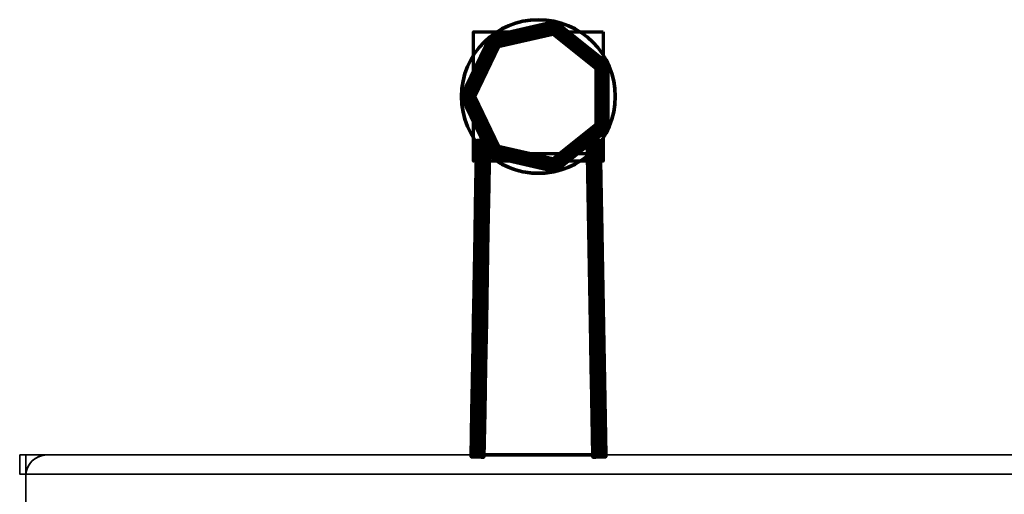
# Model space of a CAD drawing. Header units: millimetres. Extents: x -409 to 1909, y -74 to 34.
# Tile 46 of 91: x 991 to 1067, y -3 to 34. Entities that reach past the tile are written whole.
import ezdxf

# ---------------------------------------------------------------- set-up
doc = ezdxf.new("R2010")
doc.units = ezdxf.units.MM
doc.layers.add('151', color=7, linetype='Continuous')

msp = doc.modelspace()

# ---------------------------------------------------------------- linework, layer by layer
at = {"layer": '151', "color": 252, "linetype": 'Continuous', "lineweight": 70}
for p, q in [((1025.75, 0, 1262.5), (1026.186, 24.419, 1262.5)), ((1026.186, 24.419, 1239.5), (1025.75, 0, 1239.5)), ((1025.75, 0, 782.5), (1026.186, 24.419, 782.5)), ((1026.186, 24.419, 759.5), (1025.75, 0, 759.5)), ((1026.186, 24.419, 1262.5), (1026.186, 24.419, 1239.5)), ((1026.186, 24.419, 782.5), (1026.186, 24.419, 759.5)), ((1035.814, 24.419, 1239.5), (1035.814, 24.419, 1262.5)), ((1035.814, 24.419, 1262.5), (1036.25, 0, 1262.5)), ((1036.25, 0, 1239.5), (1035.814, 24.419, 1239.5)), ((1036.25, 0, 759.5), (1035.814, 24.419, 759.5)), ((1035.814, 24.419, 782.5), (1036.25, 0, 782.5)), ((1035.814, 24.419, 759.5), (1035.814, 24.419, 782.5)), ((1026.75, 0, 1238.5), (1027.168, 23.383, 1238.5)), ((1027.168, 23.383, 1263.5), (1026.75, 0, 1263.5)), ((1026.75, 0, 758.5), (1027.168, 23.383, 758.5)), ((1027.168, 23.383, 783.5), (1026.75, 0, 783.5)), ((1034.832, 23.383, 1238.5), (1035.25, 0, 1238.5)), ((1035.25, 0, 1263.5), (1034.832, 23.383, 1263.5)), ((1035.25, 0, 783.5), (1034.832, 23.383, 783.5)), ((1034.832, 23.383, 758.5), (1035.25, 0, 758.5)), ((1025.75, 0, 1262.5), (1025.75, 0, 1239.5)), ((1025.75, 0, 782.5), (1025.75, 0, 759.5)), ((1035.25, 0, 1238.5), (1026.75, 0, 1238.5)), ((1035.25, 0, 1263.5), (1026.75, 0, 1263.5)), ((1035.25, 0, 783.5), (1026.75, 0, 783.5)), ((1035.25, 0, 758.5), (1026.75, 0, 758.5)), ((1036.25, 0, 1262.5), (1036.25, 0, 1239.5)), ((1036.25, 0, 782.5), (1036.25, 0, 759.5))]:
    msp.add_line(p, q, dxfattribs=at)
at = {"layer": '151', "color": 7, "linetype": 'Continuous', "lineweight": 35}
for p, q in [((1069.35, 0, 2017.01), (992.65, 0, 2017.01)), ((1069.35, 0, 1.5), (992.65, 0, 1.5)), ((992.65, 0, 1.5), (992.65, 0, 2017.01)), ((1070.993, -1.5), (991.007, -1.5)), ((991, -38.35, 2017.01), (991, -1.65, 2017.01)), ((991, -1.65), (991, -1.65, 2017.01)), ((991, -1.65), (991, -38.35))]:
    msp.add_line(p, q, dxfattribs=at)
at = {"layer": '151', "color": 252, "linetype": 'Continuous', "lineweight": 70}
for centre, radius in [((1031, 28, 732), 6), ((1031, 28, 1291), 5)]:
    msp.add_circle(centre, radius, dxfattribs=at)
at = {"layer": '151', "color": 252, "linetype": 'Continuous', "lineweight": 70, "extrusion": (0, 0, -1)}
for centre, radius in [((-1031, 28, -1290), 6), ((-1031, 28, -731), 5)]:
    msp.add_circle(centre, radius, dxfattribs=at)
at = {"layer": '151', "color": 252, "linetype": 'Continuous', "lineweight": 70}
for centre in [(1031, 28, 1263.5), (1031, 28, 1238.5), (1031, 28, 783.5), (1031, 28, 758.5)]:
    msp.add_arc(centre, 6, 230.30404, 309.69596, dxfattribs=at)
at = {"layer": '151', "color": 7, "linetype": 'Continuous', "lineweight": 35, "extrusion": (0, 0, -1)}
msp.add_arc((-992.65, -1.65, -2017.01), 1.65, 0, 90, dxfattribs=at)
at = {"layer": '151', "color": 7, "linetype": 'Continuous', "lineweight": 35}
msp.add_arc((992.65, -1.65), 1.65, 174.78409, 180, dxfattribs=at)
at = {"layer": '151', "color": 252, "linetype": 'Continuous', "lineweight": 70, "extrusion": (2.44929e-16, -1, 0)}
for centre, start_param, end_param in [((1026.75, 0, 1262.5), 4.712389, 6.283185), ((1026.75, 0, 782.5), 4.712389, 6.283185), ((1035.25, 0, 1262.5), 3.141593, 4.712389), ((1035.25, 0, 782.5), 3.141593, 4.712389)]:
    msp.add_ellipse(centre, major_axis=(-1, 0), ratio=0.999841, start_param=start_param, end_param=end_param, dxfattribs=at)
at = {"layer": '151', "color": 7, "linetype": 'Continuous', "lineweight": 35, "extrusion": (0, -0.707107, 0.707107)}
msp.add_ellipse((992.65, -1.65, -0.15), major_axis=(0, 1.65, 1.65), ratio=0.707107, start_param=0, end_param=1.479762, dxfattribs=at)
at = {"layer": '151', "color": 252, "linetype": 'Continuous', "lineweight": 70, "extrusion": (0, -1, 0)}
for centre, start_param, end_param in [((1026.75, 0, 1239.5), 3.141593, 4.712389), ((1026.75, 0, 759.5), 3.141593, 4.712389), ((1035.25, 0, 1239.5), 4.712389, 6.283185), ((1035.25, 0, 759.5), 4.712389, 6.283185)]:
    msp.add_ellipse(centre, major_axis=(1, 0), ratio=0.999841, start_param=start_param, end_param=end_param, dxfattribs=at)
at = {"layer": '151', "color": 252, "linetype": 'Continuous', "lineweight": 70}
for points, knots in [([(1027.168, 23.383, 783.5), (1026.922, 23.588, 783.5), (1026.698, 23.809, 783.412), (1026.336, 24.215, 783.087), (1026.186, 24.419, 782.823), (1026.186, 24.419, 782.5)], [0, 0, 0, 0, 0.5, 0.5, 1, 1, 1, 1]), ([(1026.186, 24.419, 1239.5), (1026.186, 24.419, 1239.416), (1026.197, 24.404, 1239.331), (1026.235, 24.353, 1239.176), (1026.263, 24.317, 1239.104), (1026.348, 24.209, 1238.936), (1026.416, 24.127, 1238.848), (1026.595, 23.923, 1238.674), (1026.718, 23.794, 1238.6), (1026.95, 23.571, 1238.519), (1027.057, 23.475, 1238.5), (1027.168, 23.383, 1238.5)], [0, 0, 0, 0, 0.132781, 0.132781, 0.263679, 0.263679, 0.475624, 0.475624, 0.774041, 0.774041, 1, 1, 1, 1]), ([(1027.168, 23.383, 1263.5), (1026.922, 23.588, 1263.5), (1026.698, 23.809, 1263.412), (1026.336, 24.215, 1263.087), (1026.186, 24.419, 1262.823), (1026.186, 24.419, 1262.5)], [0, 0, 0, 0, 0.5, 0.5, 1, 1, 1, 1]), ([(1026.186, 24.419, 759.5), (1026.186, 24.419, 759.416), (1026.197, 24.404, 759.331), (1026.235, 24.353, 759.176), (1026.263, 24.317, 759.104), (1026.348, 24.209, 758.936), (1026.416, 24.127, 758.848), (1026.595, 23.923, 758.674), (1026.718, 23.794, 758.6), (1026.95, 23.571, 758.519), (1027.057, 23.475, 758.5), (1027.168, 23.383, 758.5)], [0, 0, 0, 0, 0.132781, 0.132781, 0.263679, 0.263679, 0.475624, 0.475624, 0.774041, 0.774041, 1, 1, 1, 1]), ([(1034.832, 23.383, 1238.5), (1035.078, 23.588, 1238.5), (1035.302, 23.809, 1238.588), (1035.664, 24.215, 1238.913), (1035.814, 24.419, 1239.177), (1035.814, 24.419, 1239.5)], [0, 0, 0, 0, 0.5, 0.5, 1, 1, 1, 1]), ([(1035.814, 24.419, 782.5), (1035.814, 24.419, 782.584), (1035.803, 24.404, 782.669), (1035.765, 24.353, 782.824), (1035.737, 24.317, 782.896), (1035.652, 24.209, 783.064), (1035.584, 24.127, 783.152), (1035.405, 23.923, 783.326), (1035.282, 23.794, 783.4), (1035.05, 23.571, 783.481), (1034.943, 23.475, 783.5), (1034.832, 23.383, 783.5)], [0, 0, 0, 0, 0.132781, 0.132781, 0.263679, 0.263679, 0.475624, 0.475624, 0.774041, 0.774041, 1, 1, 1, 1]), ([(1035.814, 24.419, 1262.5), (1035.814, 24.419, 1262.584), (1035.803, 24.404, 1262.669), (1035.765, 24.353, 1262.824), (1035.737, 24.317, 1262.896), (1035.652, 24.209, 1263.064), (1035.584, 24.127, 1263.152), (1035.405, 23.923, 1263.326), (1035.282, 23.794, 1263.4), (1035.05, 23.571, 1263.481), (1034.943, 23.475, 1263.5), (1034.832, 23.383, 1263.5)], [0, 0, 0, 0, 0.132781, 0.132781, 0.263679, 0.263679, 0.475624, 0.475624, 0.774041, 0.774041, 1, 1, 1, 1]), ([(1034.832, 23.383, 758.5), (1035.078, 23.588, 758.5), (1035.302, 23.809, 758.588), (1035.664, 24.215, 758.913), (1035.814, 24.419, 759.177), (1035.814, 24.419, 759.5)], [0, 0, 0, 0, 0.5, 0.5, 1, 1, 1, 1])]:
    msp.add_open_spline(points, degree=3, knots=knots, dxfattribs=at)

# ---------------------------------------------------------------- meshes
mesh = msp.add_polymesh((8, 8), dxfattribs=at)
for k, corner in enumerate([(1025, 28, 732), (1025, 28, 811.714), (1025, 28, 891.429), (1025, 28, 971.143), (1025, 28, 1050.857), (1025, 28, 1130.571), (1025, 28, 1210.286), (1025, 28, 1290), (1027.259, 23.309, 732), (1027.259, 23.309, 811.714), (1027.259, 23.309, 891.429), (1027.259, 23.309, 971.143), (1027.259, 23.309, 1050.857), (1027.259, 23.309, 1130.571), (1027.259, 23.309, 1210.286), (1027.259, 23.309, 1290), (1032.335, 22.15, 732), (1032.335, 22.15, 811.714), (1032.335, 22.15, 891.429), (1032.335, 22.15, 971.143), (1032.335, 22.15, 1050.857), (1032.335, 22.15, 1130.571), (1032.335, 22.15, 1210.286), (1032.335, 22.15, 1290), (1036.406, 25.397, 732), (1036.406, 25.397, 811.714), (1036.406, 25.397, 891.429), (1036.406, 25.397, 971.143), (1036.406, 25.397, 1050.857), (1036.406, 25.397, 1130.571), (1036.406, 25.397, 1210.286), (1036.406, 25.397, 1290), (1036.406, 30.603, 732), (1036.406, 30.603, 811.714), (1036.406, 30.603, 891.429), (1036.406, 30.603, 971.143), (1036.406, 30.603, 1050.857), (1036.406, 30.603, 1130.571), (1036.406, 30.603, 1210.286), (1036.406, 30.603, 1290), (1032.335, 33.85, 732), (1032.335, 33.85, 811.714), (1032.335, 33.85, 891.429), (1032.335, 33.85, 971.143), (1032.335, 33.85, 1050.857), (1032.335, 33.85, 1130.571), (1032.335, 33.85, 1210.286), (1032.335, 33.85, 1290), (1027.259, 32.691, 732), (1027.259, 32.691, 811.714), (1027.259, 32.691, 891.429), (1027.259, 32.691, 971.143), (1027.259, 32.691, 1050.857), (1027.259, 32.691, 1130.571), (1027.259, 32.691, 1210.286), (1027.259, 32.691, 1290), (1025, 28, 732), (1025, 28, 811.714), (1025, 28, 891.429), (1025, 28, 971.143), (1025, 28, 1050.857), (1025, 28, 1130.571), (1025, 28, 1210.286), (1025, 28, 1290)]):
    mesh.set_mesh_vertex(divmod(k, 8), corner)
mesh = msp.add_polymesh((8, 8), dxfattribs=at)
for k, corner in enumerate([(1025, 28, 1290), (1025.025, 28, 1290.223), (1025.099, 28, 1290.434), (1025.218, 28, 1290.623), (1025.377, 28, 1290.782), (1025.566, 28, 1290.901), (1025.777, 28, 1290.975), (1026, 28, 1291), (1027.259, 23.309, 1290), (1027.275, 23.329, 1290.223), (1027.321, 23.386, 1290.434), (1027.395, 23.48, 1290.623), (1027.494, 23.603, 1290.782), (1027.612, 23.752, 1290.901), (1027.744, 23.917, 1290.975), (1027.883, 24.091, 1291), (1032.335, 22.15, 1290), (1032.33, 22.175, 1290.223), (1032.313, 22.247, 1290.434), (1032.287, 22.363, 1290.623), (1032.251, 22.518, 1290.782), (1032.209, 22.702, 1290.901), (1032.162, 22.908, 1290.975), (1032.113, 23.125, 1291), (1036.406, 25.397, 1290), (1036.383, 25.408, 1290.223), (1036.317, 25.44, 1290.434), (1036.209, 25.491, 1290.623), (1036.067, 25.56, 1290.782), (1035.896, 25.642, 1290.901), (1035.705, 25.734, 1290.975), (1035.505, 25.831, 1291), (1036.406, 30.603, 1290), (1036.383, 30.592, 1290.223), (1036.317, 30.56, 1290.434), (1036.209, 30.509, 1290.623), (1036.067, 30.44, 1290.782), (1035.896, 30.358, 1290.901), (1035.705, 30.266, 1290.975), (1035.505, 30.169, 1291), (1032.335, 33.85, 1290), (1032.33, 33.825, 1290.223), (1032.313, 33.753, 1290.434), (1032.287, 33.637, 1290.623), (1032.251, 33.482, 1290.782), (1032.209, 33.298, 1290.901), (1032.162, 33.092, 1290.975), (1032.113, 32.875, 1291), (1027.259, 32.691, 1290), (1027.275, 32.671, 1290.223), (1027.321, 32.614, 1290.434), (1027.395, 32.52, 1290.623), (1027.494, 32.397, 1290.782), (1027.612, 32.248, 1290.901), (1027.744, 32.083, 1290.975), (1027.883, 31.909, 1291), (1025, 28, 1290), (1025.025, 28, 1290.223), (1025.099, 28, 1290.434), (1025.218, 28, 1290.623), (1025.377, 28, 1290.782), (1025.566, 28, 1290.901), (1025.777, 28, 1290.975), (1026, 28, 1291)]):
    mesh.set_mesh_vertex(divmod(k, 8), corner)
mesh = msp.add_polymesh((8, 8), dxfattribs=at)
for k, corner in enumerate([(1026, 28, 731), (1025.777, 28, 731.025), (1025.566, 28, 731.099), (1025.377, 28, 731.218), (1025.218, 28, 731.377), (1025.099, 28, 731.566), (1025.025, 28, 731.777), (1025, 28, 732), (1027.883, 24.091, 731), (1027.744, 23.917, 731.025), (1027.612, 23.752, 731.099), (1027.494, 23.603, 731.218), (1027.395, 23.48, 731.377), (1027.321, 23.386, 731.566), (1027.275, 23.329, 731.777), (1027.259, 23.309, 732), (1032.113, 23.125, 731), (1032.162, 22.908, 731.025), (1032.209, 22.702, 731.099), (1032.251, 22.518, 731.218), (1032.287, 22.363, 731.377), (1032.313, 22.247, 731.566), (1032.33, 22.175, 731.777), (1032.335, 22.15, 732), (1035.505, 25.831, 731), (1035.705, 25.734, 731.025), (1035.896, 25.642, 731.099), (1036.067, 25.56, 731.218), (1036.209, 25.491, 731.377), (1036.317, 25.44, 731.566), (1036.383, 25.408, 731.777), (1036.406, 25.397, 732), (1035.505, 30.169, 731), (1035.705, 30.266, 731.025), (1035.896, 30.358, 731.099), (1036.067, 30.44, 731.218), (1036.209, 30.509, 731.377), (1036.317, 30.56, 731.566), (1036.383, 30.592, 731.777), (1036.406, 30.603, 732), (1032.113, 32.875, 731), (1032.162, 33.092, 731.025), (1032.209, 33.298, 731.099), (1032.251, 33.482, 731.218), (1032.287, 33.637, 731.377), (1032.313, 33.753, 731.566), (1032.33, 33.825, 731.777), (1032.335, 33.85, 732), (1027.883, 31.909, 731), (1027.744, 32.083, 731.025), (1027.612, 32.248, 731.099), (1027.494, 32.397, 731.218), (1027.395, 32.52, 731.377), (1027.321, 32.614, 731.566), (1027.275, 32.671, 731.777), (1027.259, 32.691, 732), (1026, 28, 731), (1025.777, 28, 731.025), (1025.566, 28, 731.099), (1025.377, 28, 731.218), (1025.218, 28, 731.377), (1025.099, 28, 731.566), (1025.025, 28, 731.777), (1025, 28, 732)]):
    mesh.set_mesh_vertex(divmod(k, 8), corner)
mesh = msp.add_polymesh((2, 2), dxfattribs=at)
for k, corner in enumerate([(1036.06, 33.06, 1291), (1036.06, 22.94, 1291), (1025.94, 33.06, 1291), (1025.94, 22.94, 1291)]):
    mesh.set_mesh_vertex(divmod(k, 2), corner)
mesh = msp.add_polymesh((2, 2), dxfattribs=at)
for k, corner in enumerate([(1036.06, 33.06, 731), (1036.06, 22.94, 731), (1025.94, 33.06, 731), (1025.94, 22.94, 731)]):
    mesh.set_mesh_vertex(divmod(k, 2), corner)
mesh = msp.add_polymesh((8, 8), dxfattribs=at)
for k, corner in enumerate([(1027.189, 24.547, 1263.5), (1027.125, 21.017, 1263.5), (1027.062, 17.487, 1263.5), (1026.999, 13.957, 1263.5), (1026.936, 10.426, 1263.5), (1026.873, 6.896, 1263.5), (1026.81, 3.366, 1263.5), (1026.747, -0.164, 1263.5), (1026.966, 24.551, 1263.475), (1026.903, 21.021, 1263.475), (1026.84, 17.491, 1263.475), (1026.777, 13.961, 1263.475), (1026.714, 10.43, 1263.475), (1026.651, 6.9, 1263.475), (1026.588, 3.37, 1263.475), (1026.525, -0.16, 1263.475), (1026.755, 24.555, 1263.401), (1026.692, 21.025, 1263.401), (1026.629, 17.495, 1263.401), (1026.566, 13.964, 1263.401), (1026.503, 10.434, 1263.401), (1026.439, 6.904, 1263.401), (1026.376, 3.374, 1263.401), (1026.313, -0.157, 1263.401), (1026.565, 24.558, 1263.282), (1026.502, 21.028, 1263.282), (1026.439, 17.498, 1263.282), (1026.376, 13.968, 1263.282), (1026.313, 10.437, 1263.282), (1026.25, 6.907, 1263.282), (1026.187, 3.377, 1263.282), (1026.124, -0.153, 1263.282), (1026.407, 24.561, 1263.123), (1026.344, 21.031, 1263.123), (1026.281, 17.501, 1263.123), (1026.218, 13.971, 1263.123), (1026.155, 10.44, 1263.123), (1026.092, 6.91, 1263.123), (1026.029, 3.38, 1263.123), (1025.966, -0.15, 1263.123), (1026.288, 24.563, 1262.934), (1026.225, 21.033, 1262.934), (1026.162, 17.503, 1262.934), (1026.099, 13.973, 1262.934), (1026.036, 10.442, 1262.934), (1025.972, 6.912, 1262.934), (1025.909, 3.382, 1262.934), (1025.846, -0.148, 1262.934), (1026.214, 24.565, 1262.723), (1026.151, 21.034, 1262.723), (1026.088, 17.504, 1262.723), (1026.025, 13.974, 1262.723), (1025.962, 10.444, 1262.723), (1025.899, 6.914, 1262.723), (1025.835, 3.383, 1262.723), (1025.772, -0.147, 1262.723), (1026.189, 24.565, 1262.5), (1026.126, 21.035, 1262.5), (1026.063, 17.505, 1262.5), (1026, 13.974, 1262.5), (1025.937, 10.444, 1262.5), (1025.873, 6.914, 1262.5), (1025.81, 3.384, 1262.5), (1025.747, -0.147, 1262.5)]):
    mesh.set_mesh_vertex(divmod(k, 8), corner)
mesh = msp.add_polymesh((8, 8), dxfattribs=at)
for k, corner in enumerate([(1026.747, -0.164, 1238.5), (1026.81, 3.366, 1238.5), (1026.873, 6.896, 1238.5), (1026.936, 10.426, 1238.5), (1026.999, 13.957, 1238.5), (1027.062, 17.487, 1238.5), (1027.125, 21.017, 1238.5), (1027.189, 24.547, 1238.5), (1026.525, -0.16, 1238.525), (1026.588, 3.37, 1238.525), (1026.651, 6.9, 1238.525), (1026.714, 10.43, 1238.525), (1026.777, 13.961, 1238.525), (1026.84, 17.491, 1238.525), (1026.903, 21.021, 1238.525), (1026.966, 24.551, 1238.525), (1026.313, -0.157, 1238.599), (1026.376, 3.374, 1238.599), (1026.439, 6.904, 1238.599), (1026.503, 10.434, 1238.599), (1026.566, 13.964, 1238.599), (1026.629, 17.495, 1238.599), (1026.692, 21.025, 1238.599), (1026.755, 24.555, 1238.599), (1026.124, -0.153, 1238.718), (1026.187, 3.377, 1238.718), (1026.25, 6.907, 1238.718), (1026.313, 10.437, 1238.718), (1026.376, 13.968, 1238.718), (1026.439, 17.498, 1238.718), (1026.502, 21.028, 1238.718), (1026.565, 24.558, 1238.718), (1025.966, -0.15, 1238.877), (1026.029, 3.38, 1238.877), (1026.092, 6.91, 1238.877), (1026.155, 10.44, 1238.877), (1026.218, 13.971, 1238.877), (1026.281, 17.501, 1238.877), (1026.344, 21.031, 1238.877), (1026.407, 24.561, 1238.877), (1025.846, -0.148, 1239.066), (1025.909, 3.382, 1239.066), (1025.972, 6.912, 1239.066), (1026.036, 10.442, 1239.066), (1026.099, 13.973, 1239.066), (1026.162, 17.503, 1239.066), (1026.225, 21.033, 1239.066), (1026.288, 24.563, 1239.066), (1025.772, -0.147, 1239.277), (1025.835, 3.383, 1239.277), (1025.899, 6.914, 1239.277), (1025.962, 10.444, 1239.277), (1026.025, 13.974, 1239.277), (1026.088, 17.504, 1239.277), (1026.151, 21.034, 1239.277), (1026.214, 24.565, 1239.277), (1025.747, -0.147, 1239.5), (1025.81, 3.384, 1239.5), (1025.873, 6.914, 1239.5), (1025.937, 10.444, 1239.5), (1026, 13.974, 1239.5), (1026.063, 17.505, 1239.5), (1026.126, 21.035, 1239.5), (1026.189, 24.565, 1239.5)]):
    mesh.set_mesh_vertex(divmod(k, 8), corner)
mesh = msp.add_polymesh((8, 8), dxfattribs=at)
for k, corner in enumerate([(1027.189, 24.547, 783.5), (1027.125, 21.017, 783.5), (1027.062, 17.487, 783.5), (1026.999, 13.957, 783.5), (1026.936, 10.426, 783.5), (1026.873, 6.896, 783.5), (1026.81, 3.366, 783.5), (1026.747, -0.164, 783.5), (1026.966, 24.551, 783.475), (1026.903, 21.021, 783.475), (1026.84, 17.491, 783.475), (1026.777, 13.961, 783.475), (1026.714, 10.43, 783.475), (1026.651, 6.9, 783.475), (1026.588, 3.37, 783.475), (1026.525, -0.16, 783.475), (1026.755, 24.555, 783.401), (1026.692, 21.025, 783.401), (1026.629, 17.495, 783.401), (1026.566, 13.964, 783.401), (1026.503, 10.434, 783.401), (1026.439, 6.904, 783.401), (1026.376, 3.374, 783.401), (1026.313, -0.157, 783.401), (1026.565, 24.558, 783.282), (1026.502, 21.028, 783.282), (1026.439, 17.498, 783.282), (1026.376, 13.968, 783.282), (1026.313, 10.437, 783.282), (1026.25, 6.907, 783.282), (1026.187, 3.377, 783.282), (1026.124, -0.153, 783.282), (1026.407, 24.561, 783.123), (1026.344, 21.031, 783.123), (1026.281, 17.501, 783.123), (1026.218, 13.971, 783.123), (1026.155, 10.44, 783.123), (1026.092, 6.91, 783.123), (1026.029, 3.38, 783.123), (1025.966, -0.15, 783.123), (1026.288, 24.563, 782.934), (1026.225, 21.033, 782.934), (1026.162, 17.503, 782.934), (1026.099, 13.973, 782.934), (1026.036, 10.442, 782.934), (1025.972, 6.912, 782.934), (1025.909, 3.382, 782.934), (1025.846, -0.148, 782.934), (1026.214, 24.565, 782.723), (1026.151, 21.034, 782.723), (1026.088, 17.504, 782.723), (1026.025, 13.974, 782.723), (1025.962, 10.444, 782.723), (1025.899, 6.914, 782.723), (1025.835, 3.383, 782.723), (1025.772, -0.147, 782.723), (1026.189, 24.565, 782.5), (1026.126, 21.035, 782.5), (1026.063, 17.505, 782.5), (1026, 13.974, 782.5), (1025.937, 10.444, 782.5), (1025.873, 6.914, 782.5), (1025.81, 3.384, 782.5), (1025.747, -0.147, 782.5)]):
    mesh.set_mesh_vertex(divmod(k, 8), corner)
mesh = msp.add_polymesh((8, 8), dxfattribs=at)
for k, corner in enumerate([(1026.747, -0.164, 758.5), (1026.81, 3.366, 758.5), (1026.873, 6.896, 758.5), (1026.936, 10.426, 758.5), (1026.999, 13.957, 758.5), (1027.062, 17.487, 758.5), (1027.125, 21.017, 758.5), (1027.189, 24.547, 758.5), (1026.525, -0.16, 758.525), (1026.588, 3.37, 758.525), (1026.651, 6.9, 758.525), (1026.714, 10.43, 758.525), (1026.777, 13.961, 758.525), (1026.84, 17.491, 758.525), (1026.903, 21.021, 758.525), (1026.966, 24.551, 758.525), (1026.313, -0.157, 758.599), (1026.376, 3.374, 758.599), (1026.439, 6.904, 758.599), (1026.503, 10.434, 758.599), (1026.566, 13.964, 758.599), (1026.629, 17.495, 758.599), (1026.692, 21.025, 758.599), (1026.755, 24.555, 758.599), (1026.124, -0.153, 758.718), (1026.187, 3.377, 758.718), (1026.25, 6.907, 758.718), (1026.313, 10.437, 758.718), (1026.376, 13.968, 758.718), (1026.439, 17.498, 758.718), (1026.502, 21.028, 758.718), (1026.565, 24.558, 758.718), (1025.966, -0.15, 758.877), (1026.029, 3.38, 758.877), (1026.092, 6.91, 758.877), (1026.155, 10.44, 758.877), (1026.218, 13.971, 758.877), (1026.281, 17.501, 758.877), (1026.344, 21.031, 758.877), (1026.407, 24.561, 758.877), (1025.846, -0.148, 759.066), (1025.909, 3.382, 759.066), (1025.972, 6.912, 759.066), (1026.036, 10.442, 759.066), (1026.099, 13.973, 759.066), (1026.162, 17.503, 759.066), (1026.225, 21.033, 759.066), (1026.288, 24.563, 759.066), (1025.772, -0.147, 759.277), (1025.835, 3.383, 759.277), (1025.899, 6.914, 759.277), (1025.962, 10.444, 759.277), (1026.025, 13.974, 759.277), (1026.088, 17.504, 759.277), (1026.151, 21.034, 759.277), (1026.214, 24.565, 759.277), (1025.747, -0.147, 759.5), (1025.81, 3.384, 759.5), (1025.873, 6.914, 759.5), (1025.937, 10.444, 759.5), (1026, 13.974, 759.5), (1026.063, 17.505, 759.5), (1026.126, 21.035, 759.5), (1026.189, 24.565, 759.5)]):
    mesh.set_mesh_vertex(divmod(k, 8), corner)
mesh = msp.add_polymesh((2, 2), dxfattribs=at)
for k, corner in enumerate([(1026.186, 24.419, 1239.5), (1026.186, 24.419, 1262.5), (1025.75, 0, 1239.5), (1025.75, 0, 1262.5)]):
    mesh.set_mesh_vertex(divmod(k, 2), corner)
mesh = msp.add_polymesh((2, 2), dxfattribs=at)
for k, corner in enumerate([(1026.186, 24.419, 759.5), (1026.186, 24.419, 782.5), (1025.75, 0, 759.5), (1025.75, 0, 782.5)]):
    mesh.set_mesh_vertex(divmod(k, 2), corner)
mesh = msp.add_polymesh((8, 8), dxfattribs=at)
for k, corner in enumerate([(1034.811, 24.547, 1238.5), (1034.875, 21.017, 1238.5), (1034.938, 17.487, 1238.5), (1035.001, 13.957, 1238.5), (1035.064, 10.426, 1238.5), (1035.127, 6.896, 1238.5), (1035.19, 3.366, 1238.5), (1035.253, -0.164, 1238.5), (1035.034, 24.551, 1238.525), (1035.097, 21.021, 1238.525), (1035.16, 17.491, 1238.525), (1035.223, 13.961, 1238.525), (1035.286, 10.43, 1238.525), (1035.349, 6.9, 1238.525), (1035.412, 3.37, 1238.525), (1035.475, -0.16, 1238.525), (1035.245, 24.555, 1238.599), (1035.308, 21.025, 1238.599), (1035.371, 17.495, 1238.599), (1035.434, 13.964, 1238.599), (1035.497, 10.434, 1238.599), (1035.561, 6.904, 1238.599), (1035.624, 3.374, 1238.599), (1035.687, -0.157, 1238.599), (1035.435, 24.558, 1238.718), (1035.498, 21.028, 1238.718), (1035.561, 17.498, 1238.718), (1035.624, 13.968, 1238.718), (1035.687, 10.437, 1238.718), (1035.75, 6.907, 1238.718), (1035.813, 3.377, 1238.718), (1035.876, -0.153, 1238.718), (1035.593, 24.561, 1238.877), (1035.656, 21.031, 1238.877), (1035.719, 17.501, 1238.877), (1035.782, 13.971, 1238.877), (1035.845, 10.44, 1238.877), (1035.908, 6.91, 1238.877), (1035.971, 3.38, 1238.877), (1036.034, -0.15, 1238.877), (1035.712, 24.563, 1239.066), (1035.775, 21.033, 1239.066), (1035.838, 17.503, 1239.066), (1035.901, 13.973, 1239.066), (1035.964, 10.442, 1239.066), (1036.028, 6.912, 1239.066), (1036.091, 3.382, 1239.066), (1036.154, -0.148, 1239.066), (1035.786, 24.565, 1239.277), (1035.849, 21.034, 1239.277), (1035.912, 17.504, 1239.277), (1035.975, 13.974, 1239.277), (1036.038, 10.444, 1239.277), (1036.101, 6.914, 1239.277), (1036.165, 3.383, 1239.277), (1036.228, -0.147, 1239.277), (1035.811, 24.565, 1239.5), (1035.874, 21.035, 1239.5), (1035.937, 17.505, 1239.5), (1036, 13.974, 1239.5), (1036.063, 10.444, 1239.5), (1036.127, 6.914, 1239.5), (1036.19, 3.384, 1239.5), (1036.253, -0.147, 1239.5)]):
    mesh.set_mesh_vertex(divmod(k, 8), corner)
mesh = msp.add_polymesh((8, 8), dxfattribs=at)
for k, corner in enumerate([(1035.253, -0.164, 1263.5), (1035.19, 3.366, 1263.5), (1035.127, 6.896, 1263.5), (1035.064, 10.426, 1263.5), (1035.001, 13.957, 1263.5), (1034.938, 17.487, 1263.5), (1034.875, 21.017, 1263.5), (1034.811, 24.547, 1263.5), (1035.475, -0.16, 1263.475), (1035.412, 3.37, 1263.475), (1035.349, 6.9, 1263.475), (1035.286, 10.43, 1263.475), (1035.223, 13.961, 1263.475), (1035.16, 17.491, 1263.475), (1035.097, 21.021, 1263.475), (1035.034, 24.551, 1263.475), (1035.687, -0.157, 1263.401), (1035.624, 3.374, 1263.401), (1035.561, 6.904, 1263.401), (1035.497, 10.434, 1263.401), (1035.434, 13.964, 1263.401), (1035.371, 17.495, 1263.401), (1035.308, 21.025, 1263.401), (1035.245, 24.555, 1263.401), (1035.876, -0.153, 1263.282), (1035.813, 3.377, 1263.282), (1035.75, 6.907, 1263.282), (1035.687, 10.437, 1263.282), (1035.624, 13.968, 1263.282), (1035.561, 17.498, 1263.282), (1035.498, 21.028, 1263.282), (1035.435, 24.558, 1263.282), (1036.034, -0.15, 1263.123), (1035.971, 3.38, 1263.123), (1035.908, 6.91, 1263.123), (1035.845, 10.44, 1263.123), (1035.782, 13.971, 1263.123), (1035.719, 17.501, 1263.123), (1035.656, 21.031, 1263.123), (1035.593, 24.561, 1263.123), (1036.154, -0.148, 1262.934), (1036.091, 3.382, 1262.934), (1036.028, 6.912, 1262.934), (1035.964, 10.442, 1262.934), (1035.901, 13.973, 1262.934), (1035.838, 17.503, 1262.934), (1035.775, 21.033, 1262.934), (1035.712, 24.563, 1262.934), (1036.228, -0.147, 1262.723), (1036.165, 3.383, 1262.723), (1036.101, 6.914, 1262.723), (1036.038, 10.444, 1262.723), (1035.975, 13.974, 1262.723), (1035.912, 17.504, 1262.723), (1035.849, 21.034, 1262.723), (1035.786, 24.565, 1262.723), (1036.253, -0.147, 1262.5), (1036.19, 3.384, 1262.5), (1036.127, 6.914, 1262.5), (1036.063, 10.444, 1262.5), (1036, 13.974, 1262.5), (1035.937, 17.505, 1262.5), (1035.874, 21.035, 1262.5), (1035.811, 24.565, 1262.5)]):
    mesh.set_mesh_vertex(divmod(k, 8), corner)
mesh = msp.add_polymesh((8, 8), dxfattribs=at)
for k, corner in enumerate([(1035.253, -0.164, 783.5), (1035.19, 3.366, 783.5), (1035.127, 6.896, 783.5), (1035.064, 10.426, 783.5), (1035.001, 13.957, 783.5), (1034.938, 17.487, 783.5), (1034.875, 21.017, 783.5), (1034.811, 24.547, 783.5), (1035.475, -0.16, 783.475), (1035.412, 3.37, 783.475), (1035.349, 6.9, 783.475), (1035.286, 10.43, 783.475), (1035.223, 13.961, 783.475), (1035.16, 17.491, 783.475), (1035.097, 21.021, 783.475), (1035.034, 24.551, 783.475), (1035.687, -0.157, 783.401), (1035.624, 3.374, 783.401), (1035.561, 6.904, 783.401), (1035.497, 10.434, 783.401), (1035.434, 13.964, 783.401), (1035.371, 17.495, 783.401), (1035.308, 21.025, 783.401), (1035.245, 24.555, 783.401), (1035.876, -0.153, 783.282), (1035.813, 3.377, 783.282), (1035.75, 6.907, 783.282), (1035.687, 10.437, 783.282), (1035.624, 13.968, 783.282), (1035.561, 17.498, 783.282), (1035.498, 21.028, 783.282), (1035.435, 24.558, 783.282), (1036.034, -0.15, 783.123), (1035.971, 3.38, 783.123), (1035.908, 6.91, 783.123), (1035.845, 10.44, 783.123), (1035.782, 13.971, 783.123), (1035.719, 17.501, 783.123), (1035.656, 21.031, 783.123), (1035.593, 24.561, 783.123), (1036.154, -0.148, 782.934), (1036.091, 3.382, 782.934), (1036.028, 6.912, 782.934), (1035.964, 10.442, 782.934), (1035.901, 13.973, 782.934), (1035.838, 17.503, 782.934), (1035.775, 21.033, 782.934), (1035.712, 24.563, 782.934), (1036.228, -0.147, 782.723), (1036.165, 3.383, 782.723), (1036.101, 6.914, 782.723), (1036.038, 10.444, 782.723), (1035.975, 13.974, 782.723), (1035.912, 17.504, 782.723), (1035.849, 21.034, 782.723), (1035.786, 24.565, 782.723), (1036.253, -0.147, 782.5), (1036.19, 3.384, 782.5), (1036.127, 6.914, 782.5), (1036.063, 10.444, 782.5), (1036, 13.974, 782.5), (1035.937, 17.505, 782.5), (1035.874, 21.035, 782.5), (1035.811, 24.565, 782.5)]):
    mesh.set_mesh_vertex(divmod(k, 8), corner)
mesh = msp.add_polymesh((8, 8), dxfattribs=at)
for k, corner in enumerate([(1034.811, 24.547, 758.5), (1034.875, 21.017, 758.5), (1034.938, 17.487, 758.5), (1035.001, 13.957, 758.5), (1035.064, 10.426, 758.5), (1035.127, 6.896, 758.5), (1035.19, 3.366, 758.5), (1035.253, -0.164, 758.5), (1035.034, 24.551, 758.525), (1035.097, 21.021, 758.525), (1035.16, 17.491, 758.525), (1035.223, 13.961, 758.525), (1035.286, 10.43, 758.525), (1035.349, 6.9, 758.525), (1035.412, 3.37, 758.525), (1035.475, -0.16, 758.525), (1035.245, 24.555, 758.599), (1035.308, 21.025, 758.599), (1035.371, 17.495, 758.599), (1035.434, 13.964, 758.599), (1035.497, 10.434, 758.599), (1035.561, 6.904, 758.599), (1035.624, 3.374, 758.599), (1035.687, -0.157, 758.599), (1035.435, 24.558, 758.718), (1035.498, 21.028, 758.718), (1035.561, 17.498, 758.718), (1035.624, 13.968, 758.718), (1035.687, 10.437, 758.718), (1035.75, 6.907, 758.718), (1035.813, 3.377, 758.718), (1035.876, -0.153, 758.718), (1035.593, 24.561, 758.877), (1035.656, 21.031, 758.877), (1035.719, 17.501, 758.877), (1035.782, 13.971, 758.877), (1035.845, 10.44, 758.877), (1035.908, 6.91, 758.877), (1035.971, 3.38, 758.877), (1036.034, -0.15, 758.877), (1035.712, 24.563, 759.066), (1035.775, 21.033, 759.066), (1035.838, 17.503, 759.066), (1035.901, 13.973, 759.066), (1035.964, 10.442, 759.066), (1036.028, 6.912, 759.066), (1036.091, 3.382, 759.066), (1036.154, -0.148, 759.066), (1035.786, 24.565, 759.277), (1035.849, 21.034, 759.277), (1035.912, 17.504, 759.277), (1035.975, 13.974, 759.277), (1036.038, 10.444, 759.277), (1036.101, 6.914, 759.277), (1036.165, 3.383, 759.277), (1036.228, -0.147, 759.277), (1035.811, 24.565, 759.5), (1035.874, 21.035, 759.5), (1035.937, 17.505, 759.5), (1036, 13.974, 759.5), (1036.063, 10.444, 759.5), (1036.127, 6.914, 759.5), (1036.19, 3.384, 759.5), (1036.253, -0.147, 759.5)]):
    mesh.set_mesh_vertex(divmod(k, 8), corner)
mesh = msp.add_polymesh((2, 2), dxfattribs=at)
for k, corner in enumerate([(1036.25, 0, 1239.5), (1036.25, 0, 1262.5), (1035.814, 24.419, 1239.5), (1035.814, 24.419, 1262.5)]):
    mesh.set_mesh_vertex(divmod(k, 2), corner)
mesh = msp.add_polymesh((2, 2), dxfattribs=at)
for k, corner in enumerate([(1036.25, 0, 759.5), (1036.25, 0, 782.5), (1035.814, 24.419, 759.5), (1035.814, 24.419, 782.5)]):
    mesh.set_mesh_vertex(divmod(k, 2), corner)
mesh = msp.add_polymesh((2, 2), dxfattribs=at)
for k, corner in enumerate([(1026.699, 23.524, 1263.5), (1026.699, 0, 1263.5), (1035.301, 23.524, 1263.5), (1035.301, 0, 1263.5)]):
    mesh.set_mesh_vertex(divmod(k, 2), corner)
mesh = msp.add_polymesh((2, 2), dxfattribs=at)
for k, corner in enumerate([(1026.699, 23.524, 1238.5), (1026.699, 0, 1238.5), (1035.301, 23.524, 1238.5), (1035.301, 0, 1238.5)]):
    mesh.set_mesh_vertex(divmod(k, 2), corner)
mesh = msp.add_polymesh((2, 2), dxfattribs=at)
for k, corner in enumerate([(1026.699, 23.524, 758.5), (1026.699, 0, 758.5), (1035.301, 23.524, 758.5), (1035.301, 0, 758.5)]):
    mesh.set_mesh_vertex(divmod(k, 2), corner)
mesh = msp.add_polymesh((2, 2), dxfattribs=at)
for k, corner in enumerate([(1026.699, 23.524, 783.5), (1026.699, 0, 783.5), (1035.301, 23.524, 783.5), (1035.301, 0, 783.5)]):
    mesh.set_mesh_vertex(divmod(k, 2), corner)
at = {"layer": '151', "color": 7, "linetype": 'Continuous', "lineweight": 35}
mesh = msp.add_polymesh((2, 2), dxfattribs=at)
for k, corner in enumerate([(1071, -40, 2017.01), (1071, 0, 2017.01), (991, -40, 2017.01), (991, 0, 2017.01)]):
    mesh.set_mesh_vertex(divmod(k, 2), corner)
at = {"layer": '151', "color": 252, "linetype": 'Continuous', "lineweight": 70}
mesh = msp.add_polymesh((2, 2), dxfattribs=at)
for k, corner in enumerate([(1025.75, 0, 1238.5), (1025.75, 0, 1263.5), (1036.25, 0, 1238.5), (1036.25, 0, 1263.5)]):
    mesh.set_mesh_vertex(divmod(k, 2), corner)
mesh = msp.add_polymesh((2, 2), dxfattribs=at)
for k, corner in enumerate([(1025.75, 0, 758.5), (1025.75, 0, 783.5), (1036.25, 0, 758.5), (1036.25, 0, 783.5)]):
    mesh.set_mesh_vertex(divmod(k, 2), corner)
at = {"layer": '151', "color": 7, "linetype": 'Continuous', "lineweight": 35}
mesh = msp.add_polymesh((2, 2), dxfattribs=at)
for k, corner in enumerate([(990.527, 0, 1.5), (1071.473, 0, 1.5), (990.527, -1.5), (1071.473, -1.5)]):
    mesh.set_mesh_vertex(divmod(k, 2), corner)
mesh = msp.add_polymesh((8, 8), dxfattribs=at)
for k, corner in enumerate([(992.65, 0), (992.65, 0, 288.144), (992.65, 0, 576.289), (992.65, 0, 864.433), (992.65, 0, 1152.577), (992.65, 0, 1440.721), (992.65, 0, 1728.866), (992.65, 0, 2017.01), (992.283, -0.041), (992.283, -0.041, 288.144), (992.283, -0.041, 576.289), (992.283, -0.041, 864.433), (992.283, -0.041, 1152.577), (992.283, -0.041, 1440.721), (992.283, -0.041, 1728.866), (992.283, -0.041, 2017.01), (991.934, -0.163), (991.934, -0.163, 288.144), (991.934, -0.163, 576.289), (991.934, -0.163, 864.433), (991.934, -0.163, 1152.577), (991.934, -0.163, 1440.721), (991.934, -0.163, 1728.866), (991.934, -0.163, 2017.01), (991.621, -0.36), (991.621, -0.36, 288.144), (991.621, -0.36, 576.289), (991.621, -0.36, 864.433), (991.621, -0.36, 1152.577), (991.621, -0.36, 1440.721), (991.621, -0.36, 1728.866), (991.621, -0.36, 2017.01), (991.36, -0.621), (991.36, -0.621, 288.144), (991.36, -0.621, 576.289), (991.36, -0.621, 864.433), (991.36, -0.621, 1152.577), (991.36, -0.621, 1440.721), (991.36, -0.621, 1728.866), (991.36, -0.621, 2017.01), (991.163, -0.934), (991.163, -0.934, 288.144), (991.163, -0.934, 576.289), (991.163, -0.934, 864.433), (991.163, -0.934, 1152.577), (991.163, -0.934, 1440.721), (991.163, -0.934, 1728.866), (991.163, -0.934, 2017.01), (991.041, -1.283), (991.041, -1.283, 288.144), (991.041, -1.283, 576.289), (991.041, -1.283, 864.433), (991.041, -1.283, 1152.577), (991.041, -1.283, 1440.721), (991.041, -1.283, 1728.866), (991.041, -1.283, 2017.01), (991, -1.65), (991, -1.65, 288.144), (991, -1.65, 576.289), (991, -1.65, 864.433), (991, -1.65, 1152.577), (991, -1.65, 1440.721), (991, -1.65, 1728.866), (991, -1.65, 2017.01)]):
    mesh.set_mesh_vertex(divmod(k, 8), corner)
mesh = msp.add_polymesh((2, 2), dxfattribs=at)
for k, corner in enumerate([(992.65, 0, 1.5), (992.65, 0, 2017.01), (1069.35, 0, 1.5), (1069.35, 0, 2017.01)]):
    mesh.set_mesh_vertex(divmod(k, 2), corner)
mesh = msp.add_polymesh((2, 2), dxfattribs=at)
for k, corner in enumerate([(991, -1.5), (1909, -1.5), (991, -38.5), (1909, -38.5)]):
    mesh.set_mesh_vertex(divmod(k, 2), corner)
mesh = msp.add_polymesh((2, 2), dxfattribs=at)
for k, corner in enumerate([(991, -38.35), (991, -38.35, 2017.01), (991, -1.65), (991, -1.65, 2017.01)]):
    mesh.set_mesh_vertex(divmod(k, 2), corner)

doc.saveas('drawing.dxf')
